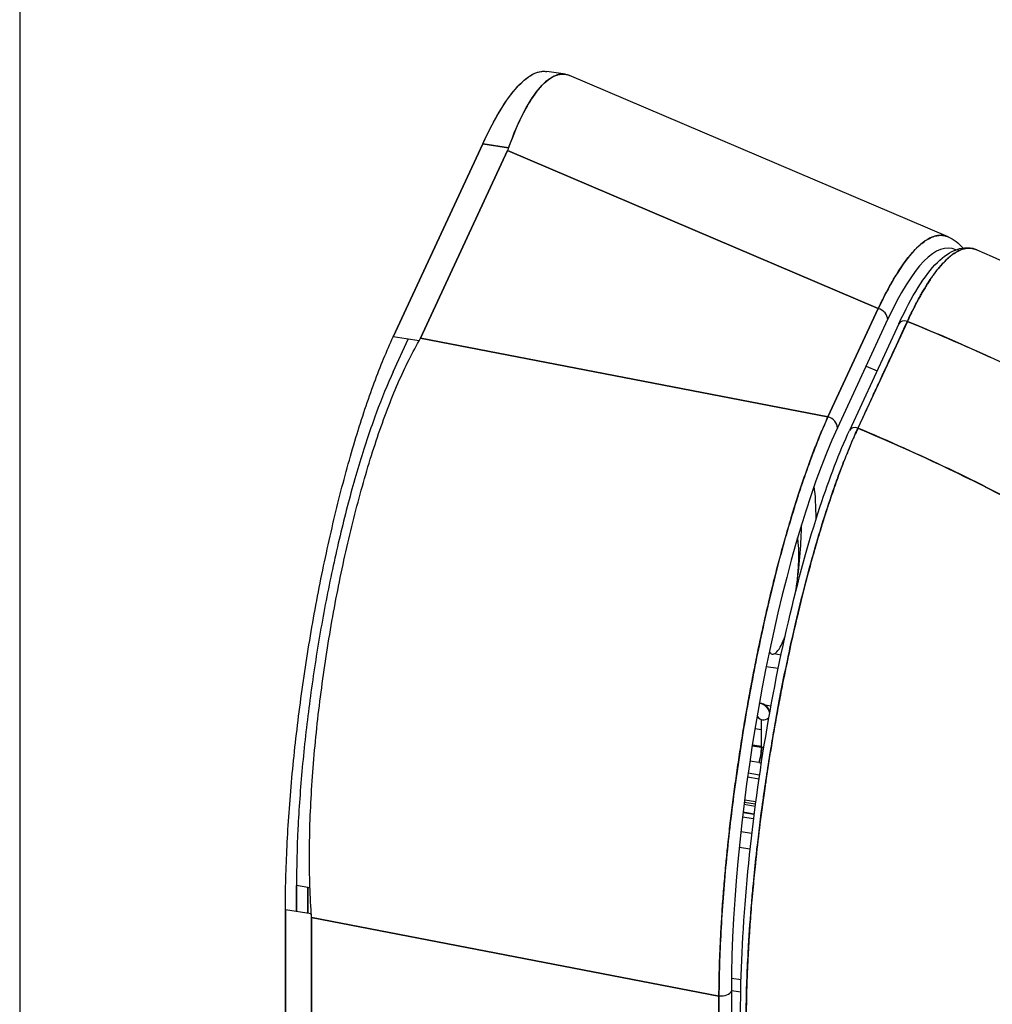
# Model space of a CAD drawing. Extents: x 784 to 1207, y 24 to 294.
# Tile 176 of 217: x 1166.67 to 1168.02, y 104.71 to 106.07. Entities that reach past the tile are written whole.
import ezdxf

# ---------------------------------------------------------------- set-up
doc = ezdxf.new("R2010")
doc.units = 0
doc.header["$LTSCALE"] = 4
doc.header["$MEASUREMENT"] = 0
doc.layers.get('0').update_dxf_attribs({"linetype": 'CONTINUOUS'})

msp = doc.modelspace()

# ---------------------------------------------------------------- linework, layer by layer
for p, q in [((1166.6728, 131.0544), (1166.6728, 75.9548)), ((1167.4261, 105.9906), (1167.4004, 105.9945)), ((1167.9546, 105.7664), (1167.432, 105.9889)), ((1167.312, 105.8945), (1167.1884, 105.6283)), ((1167.1884, 105.6283), (1167.312, 105.8945)), ((1167.3462, 105.8853), (1167.2261, 105.6264)), ((1167.2261, 105.6264), (1167.3462, 105.8853)), ((1167.312, 105.8945), (1167.3477, 105.889)), ((1167.3477, 105.889), (1167.312, 105.8945)), ((1167.8581, 105.6674), (1167.3462, 105.8853)), ((1167.3462, 105.8853), (1167.8581, 105.6674)), ((1167.7887, 105.5179), (1167.8581, 105.6674)), ((1167.8581, 105.6674), (1167.7887, 105.5179)), ((1167.8711, 105.6522), (1167.8018, 105.5027)), ((1167.8866, 105.6465), (1167.8184, 105.4993)), ((1167.8983, 105.6496), (1167.8301, 105.5023)), ((1167.2242, 105.6228), (1167.1884, 105.6283)), ((1167.1884, 105.5801), (1167.2093, 105.6251)), ((1167.2261, 105.6264), (1167.7887, 105.5179)), ((1167.7887, 105.5179), (1167.2261, 105.6264)), ((1167.3369, 105.6051), (1167.3369, 105.6051)), ((1167.8414, 105.588), (1167.8566, 105.5816)), ((1167.7425, 105.5268), (1167.7425, 105.5268)), ((1167.8201, 105.5014), (1167.8201, 105.5014)), ((1167.7101, 105.1913), (1167.7073, 105.1917)), ((1167.7239, 105.1892), (1167.7141, 105.1907)), ((1167.7036, 105.1736), (1167.7201, 105.171)), ((1167.6939, 105.1225), (1167.6943, 105.1224)), ((1167.694, 105.123), (1167.6952, 105.1228)), ((1167.71, 105.1188), (1167.7021, 105.1201)), ((1167.7081, 105.1123), (1167.7088, 105.1122)), ((1167.697, 105.062), (1167.697, 105.0999)), ((1167.6879, 105.0877), (1167.697, 105.0863)), ((1167.6841, 105.064), (1167.697, 105.062)), ((1167.697, 105.0631), (1167.6843, 105.065)), ((1167.7091, 105.0554), (1167.7091, 105.0554)), ((1167.7101, 105.061), (1167.7101, 105.061)), ((1167.6933, 105.0408), (1167.6809, 105.0427)), ((1167.7086, 105.0519), (1167.7086, 105.0519)), ((1167.6631, 105.0285), (1167.6631, 105.0285)), ((1167.6624, 105.0235), (1167.6624, 105.0235)), ((1167.6778, 105.0211), (1167.6936, 105.0186)), ((1167.6943, 105.0237), (1167.6785, 105.0261)), ((1167.7032, 105.0171), (1167.7032, 105.0171)), ((1167.7039, 105.0222), (1167.7039, 105.0222)), ((1167.6577, 104.9888), (1167.6577, 104.9888)), ((1167.6581, 104.9919), (1167.6581, 104.9919)), ((1167.6732, 104.9864), (1167.6888, 104.984)), ((1167.6736, 104.9895), (1167.6892, 104.9871)), ((1167.6559, 104.9747), (1167.6559, 104.9747)), ((1167.6559, 104.9745), (1167.6559, 104.9745)), ((1167.6573, 104.9853), (1167.6573, 104.9853)), ((1167.6883, 104.9804), (1167.6728, 104.9829)), ((1167.6978, 104.979), (1167.6978, 104.979)), ((1167.6983, 104.9825), (1167.6983, 104.9825)), ((1167.6987, 104.9856), (1167.6987, 104.9856)), ((1167.6551, 104.968), (1167.6551, 104.968)), ((1167.6861, 104.9632), (1167.6707, 104.9656)), ((1167.687, 104.9699), (1167.6715, 104.9723)), ((1167.6715, 104.9721), (1167.6869, 104.9697)), ((1167.6528, 104.9478), (1167.6528, 104.9478)), ((1167.6837, 104.943), (1167.6684, 104.9454)), ((1167.6505, 104.9267), (1167.6505, 104.9267)), ((1167.6662, 104.9243), (1167.6813, 104.922)), ((1167.0549, 104.8358), (1167.0549, 104.8711)), ((1167.0707, 104.8686), (1167.0549, 104.8711)), ((1167.0549, 104.8711), (1167.0549, 104.8358)), ((1167.0707, 104.8333), (1167.0707, 104.8686)), ((1167.0707, 104.8686), (1167.0707, 104.8333)), ((1167.0396, 104.1079), (1167.0396, 104.8382)), ((1167.0396, 104.8382), (1167.0754, 104.8326)), ((1167.0396, 104.8382), (1167.0396, 104.1079)), ((1167.0756, 104.8272), (1167.0756, 104.1032)), ((1167.0756, 104.1032), (1167.0756, 104.8272)), ((1167.0756, 104.8272), (1167.6382, 104.7187)), ((1167.6382, 104.7187), (1167.0756, 104.8272)), ((1167.1327, 104.8162), (1167.1327, 104.8162)), ((1167.3634, 104.7717), (1167.3634, 104.7717)), ((1167.3634, 104.7717), (1167.3634, 104.7717)), ((1167.4208, 104.7607), (1167.4208, 104.7607)), ((1167.4451, 104.756), (1167.4451, 104.756)), ((1167.5094, 104.7436), (1167.5094, 104.7436)), ((1167.5094, 104.7436), (1167.5094, 104.7436)), ((1167.6385, 104.7456), (1167.6385, 104.7456)), ((1167.6687, 104.7409), (1167.6555, 104.743)), ((1167.5496, 104.7358), (1167.5496, 104.7358)), ((1167.5569, 104.7344), (1167.5569, 104.7344)), ((1167.577, 104.7305), (1167.577, 104.7305)), ((1167.6382, 104.729), (1167.6383, 104.729)), ((1167.6382, 104.0884), (1167.6382, 104.7187)), ((1167.6382, 104.7187), (1167.6382, 104.0884)), ((1167.6554, 104.7263), (1167.6684, 104.7243)), ((1167.6554, 104.7257), (1167.6554, 104.0954))]:
    msp.add_line(p, q)
msp.add_arc((1167.6927, 105.1066), 0.0164, 15.0674, 81.0888)
for centre, major_axis, ratio, start_param, end_param in [((1167.2424, 105.9013), (0.1075, 0), 0.57735, 6.021567, 6.082649), ((1167.2424, 105.9013), (0.1075, 0), 0.577352, 6.021574, 6.082656), ((1167.8666, 105.1663), (0.0915, 0.5842), 0.205325, 6.223889, 6.90491), ((1167.8553, 105.6546), (0.0149, -0.0069), 0.788675, 0.35088, 1.747143), ((1167.8553, 105.6546), (0.0149, -0.0069), 0.788675, 0.350879, 1.747143), ((1167.8956, 105.6423), (-0.00893, 0.00414), 0.787939, 4.767182, 6.283185), ((1167.8956, 105.6423), (-0.00893, 0.00414), 0.787924, 4.767268, 6.282859), ((1167.1223, 105.6425), (0.1075, 0), 0.577352, 5.960128, 6.02121), ((1167.1223, 105.6425), (0.1075, 0), 0.57735, 5.960122, 6.021205), ((1167.7267, 105.5314), (-0.0025, -0.0162), 0.211325, 4.792792, 4.79284), ((1167.7267, 105.5314), (0.0164, 0), 0.57735, 5.812887, 5.812968), ((1167.7859, 105.5052), (0.0149, -0.0069), 0.788675, 0.350879, 1.747143), ((1167.7859, 105.5052), (0.0149, -0.0069), 0.788675, 0.350881, 1.747143), ((1167.8063, 105.0365), (0.0867, 0.568), 0.21748, 0.641921, 2.18255), ((1167.8273, 105.4951), (-0.00893, 0.00414), 0.787955, 4.767292, 6.283185), ((1167.8273, 105.4951), (-0.00893, 0.00414), 0.787939, 4.767189, 6.283463), ((1167.7256, 105.278), (-0.0276, -0.1783), 0.211325, 2.188979, 2.544404), ((1167.7097, 105.2805), (0.0251, 0.1621), 0.211325, 4.788852, 5.322276), ((1167.7267, 105.1798), (0.0164, 0), 0.57735, 4.935272, 4.935395), ((1167.7267, 105.1798), (-0.0164, 0), 0.57735, 1.79368, 1.793802), ((1167.7256, 105.278), (0.0276, 0.1784), 0.211325, 2.505446, 2.505449), ((1167.7097, 105.2805), (-0.0251, -0.1621), 0.211325, 6.079367, 6.079372), ((1167.7097, 105.2805), (-0.0251, -0.1621), 0.211325, 0.249641, 0.259746), ((1167.6927, 105.1066), (0.0025, 0.0162), 0.211325, 6.282753, 6.542931), ((1167.6927, 105.1066), (-0.0111, 0.0121), 0.944629, 4.157756, 5.412113), ((1167.6927, 105.1066), (0.0111, -0.0121), 0.944629, 1.016163, 2.27052), ((1167.6927, 105.1066), (0.0164, 0), 0.57735, 0.357731, 0.358854), ((1167.7256, 105.278), (-0.0276, -0.1783), 0.211325, 6.076449, 6.509996), ((1167.6927, 105.0529), (0.0025, 0.0162), 0.211325, 3.9029, 5.344303), ((1167.6927, 105.0529), (-0.0164, 0), 0.57735, 4.245117, 4.45059), ((1167.6927, 105.0529), (0.0164, 0), 0.57735, 1.103524, 1.308997), ((1167.0835, 104.8961), (0.0492, 0), 0.57735, 4.45059, 4.508846), ((1166.9717, 104.8433), (0.0975, -0.0453), 0.788675, 0.351061, 0.412143), ((1166.9717, 104.8433), (0.0975, -0.0452), 0.788677, 0.35105, 0.412133), ((1167.2497, 104.7492), (0.0573, 0.3707), 0.211325, 1.446268, 1.44627), ((1167.2977, 104.7415), (-0.0401, -0.2593), 0.211325, 4.543181, 4.543183), ((1167.3294, 104.7366), (-0.0451, -0.2918), 0.211325, 4.565306, 4.565308), ((1167.3453, 104.7341), (-0.0301, -0.1945), 0.211325, 4.497899, 4.497902), ((1167.3453, 104.7341), (-0.0301, -0.1945), 0.211325, 4.497899, 4.497902), ((1167.2514, 104.7492), (-0.0569, -0.3679), 0.211325, 1.679672, 1.679674), ((1167.2977, 104.7415), (0.0401, 0.2594), 0.211325, 4.865944, 4.865947), ((1167.3294, 104.7366), (-0.0276, -0.1783), 0.211325, 1.792109, 1.792112), ((1167.3294, 104.7366), (-0.0276, -0.1783), 0.211325, 1.792108, 1.792111), ((1167.4086, 104.7243), (0.0301, 0.1945), 0.211325, 1.368618, 1.368621), ((1167.4086, 104.7243), (0.0301, 0.1945), 0.211325, 1.368618, 1.368621), ((1167.4245, 104.7219), (-0.0276, -0.1783), 0.211325, 4.495648, 4.495651), ((1167.4245, 104.7219), (-0.0276, -0.1783), 0.211325, 4.495648, 4.495652), ((1167.6396, 104.7282), (0.0164, 0), 0.57735, 4.625122, 6.021385), ((1167.6396, 104.7282), (0.0164, 0), 0.57735, 4.625123, 6.021386)]:
    msp.add_ellipse(centre, major_axis=major_axis, ratio=ratio, start_param=start_param, end_param=end_param)
for points, knots in [([(1167.312, 105.8945), (1167.3208, 105.9135), (1167.3295, 105.9299), (1167.3381, 105.9436), (1167.3467, 105.9574), (1167.3552, 105.9686), (1167.3633, 105.9769), (1167.3715, 105.9852), (1167.3794, 105.9906), (1167.3868, 105.9932), (1167.3915, 105.9948), (1167.396, 105.9952), (1167.4004, 105.9945)], [0, 0, 0, 0, 0.1111111, 0.1111111, 0.1111111, 0.2222222, 0.2222222, 0.2222222, 0.3333333, 0.3333333, 0.3333333, 0.4028834, 0.4028834, 0.4028834, 0.4028834]), ([(1167.312, 105.8945), (1167.32, 105.9118), (1167.3281, 105.9272), (1167.336, 105.9403), (1167.3432, 105.9522), (1167.3503, 105.9622), (1167.3572, 105.9703), (1167.3638, 105.9779), (1167.3702, 105.9838), (1167.3764, 105.9879), (1167.3826, 105.992), (1167.3885, 105.9943), (1167.3942, 105.9948), (1167.3963, 105.9949), (1167.3984, 105.9949), (1167.4004, 105.9945)], [0, 0, 0, 0, 0.1031793, 0.1031793, 0.1031793, 0.1964104, 0.1964104, 0.1964104, 0.2842721, 0.2842721, 0.2842721, 0.3717176, 0.3717176, 0.3717176, 0.4037681, 0.4037681, 0.4037681, 0.4037681]), ([(1167.3477, 105.889), (1167.3546, 105.9083), (1167.3618, 105.9251), (1167.3692, 105.9391), (1167.3765, 105.9531), (1167.384, 105.9643), (1167.3914, 105.9726), (1167.3988, 105.981), (1167.4061, 105.9865), (1167.4132, 105.9891), (1167.4197, 105.9915), (1167.426, 105.9914), (1167.432, 105.9889)], [0, 0, 0, 0, 0.1111111, 0.1111111, 0.1111111, 0.2222222, 0.2222222, 0.2222222, 0.3333333, 0.3333333, 0.3333333, 0.4361096, 0.4361096, 0.4361096, 0.4361096]), ([(1167.432, 105.9889), (1167.4282, 105.9905), (1167.4242, 105.9911), (1167.4202, 105.9907), (1167.4179, 105.9905), (1167.4156, 105.99), (1167.4132, 105.9891), (1167.41, 105.9879), (1167.4067, 105.9861), (1167.4034, 105.9837), (1167.3994, 105.9809), (1167.3954, 105.9772), (1167.3914, 105.9726), (1167.3896, 105.9706), (1167.3877, 105.9683), (1167.3859, 105.9659), (1167.3803, 105.9585), (1167.3747, 105.9495), (1167.3691, 105.939), (1167.3685, 105.9378), (1167.3679, 105.9367), (1167.3673, 105.9355), (1167.3606, 105.9222), (1167.354, 105.9066), (1167.3477, 105.889)], [0.5640491, 0.5640491, 0.5640491, 0.5640491, 0.629644, 0.629644, 0.629644, 0.6666667, 0.6666667, 0.6666667, 0.7175691, 0.7175691, 0.7175691, 0.7777778, 0.7777778, 0.7777778, 0.8054377, 0.8054377, 0.8054377, 0.8888889, 0.8888889, 0.8888889, 0.8980912, 0.8980912, 0.8980912, 1, 1, 1, 1]), ([(1167.9548, 105.7663), (1167.9485, 105.769), (1167.9418, 105.7692), (1167.9348, 105.7668), (1167.9272, 105.7643), (1167.9192, 105.7589), (1167.9108, 105.7506), (1167.9025, 105.7423), (1167.8939, 105.7311), (1167.885, 105.7172), (1167.8762, 105.7033), (1167.8671, 105.6866), (1167.8581, 105.6674)], [0.5632805, 0.5632805, 0.5632805, 0.5632805, 0.6666667, 0.6666667, 0.6666667, 0.7777778, 0.7777778, 0.7777778, 0.8888889, 0.8888889, 0.8888889, 0.9999987, 0.9999987, 0.9999987, 0.9999987]), ([(1167.8581, 105.6674), (1167.8601, 105.6718), (1167.8622, 105.6761), (1167.8643, 105.6802), (1167.867, 105.6856), (1167.8697, 105.6907), (1167.8723, 105.6955), (1167.875, 105.7004), (1167.8776, 105.705), (1167.8803, 105.7095), (1167.8829, 105.7138), (1167.8855, 105.718), (1167.8881, 105.7219), (1167.8907, 105.7259), (1167.8933, 105.7295), (1167.8958, 105.733), (1167.8984, 105.7364), (1167.9009, 105.7396), (1167.9034, 105.7425), (1167.9059, 105.7455), (1167.9084, 105.7482), (1167.9109, 105.7506), (1167.9128, 105.7525), (1167.9147, 105.7543), (1167.9165, 105.7559), (1167.9171, 105.7563), (1167.9176, 105.7568), (1167.9182, 105.7572), (1167.9206, 105.7592), (1167.923, 105.7609), (1167.9253, 105.7623), (1167.9276, 105.7637), (1167.9299, 105.7649), (1167.9322, 105.7659), (1167.9345, 105.7668), (1167.9367, 105.7675), (1167.9389, 105.7679), (1167.9411, 105.7684), (1167.9433, 105.7685), (1167.9454, 105.7685), (1167.9475, 105.7684), (1167.9496, 105.768), (1167.9516, 105.7675), (1167.9527, 105.7672), (1167.9538, 105.7668), (1167.9548, 105.7663)], [0, 0, 0, 0, 0.026039, 0.026039, 0.026039, 0.0593997, 0.0593997, 0.0593997, 0.0926502, 0.0926502, 0.0926502, 0.1257944, 0.1257944, 0.1257944, 0.1588399, 0.1588399, 0.1588399, 0.191791, 0.191791, 0.191791, 0.2246533, 0.2246533, 0.2246533, 0.25, 0.25, 0.25, 0.2574361, 0.2574361, 0.2574361, 0.2901408, 0.2901408, 0.2901408, 0.322775, 0.322775, 0.322775, 0.3553497, 0.3553497, 0.3553497, 0.3878762, 0.3878762, 0.3878762, 0.4203663, 0.4203663, 0.4203663, 0.4374502, 0.4374502, 0.4374502, 0.4374502]), ([(1167.8866, 105.6465), (1167.9043, 105.6845), (1167.9221, 105.7134), (1167.9569, 105.7482), (1167.9768, 105.756), (1167.9941, 105.7485)], [0, 0, 0, 0, 0.616998, 0.616998, 1.214629, 1.214629, 1.214629, 1.214629]), ([(1167.8983, 105.6496), (1167.901, 105.6554), (1167.9041, 105.6618), (1167.9073, 105.6681), (1167.9085, 105.6706), (1167.9098, 105.6731), (1167.9111, 105.6755), (1167.9135, 105.6801), (1167.916, 105.6846), (1167.9185, 105.6889), (1167.9208, 105.6928), (1167.9231, 105.6967), (1167.9254, 105.7004), (1167.9274, 105.7036), (1167.9295, 105.7067), (1167.9316, 105.7097), (1167.9347, 105.7143), (1167.9379, 105.7186), (1167.9411, 105.7226), (1167.9427, 105.7245), (1167.9443, 105.7264), (1167.946, 105.7283), (1167.9499, 105.7326), (1167.9539, 105.7366), (1167.958, 105.7399), (1167.9591, 105.7407), (1167.9601, 105.7415), (1167.9612, 105.7423), (1167.966, 105.7457), (1167.971, 105.7483), (1167.976, 105.7497), (1167.9762, 105.7497), (1167.9764, 105.7498), (1167.9766, 105.7498), (1167.9815, 105.7511), (1167.9865, 105.7511), (1167.9915, 105.7495), (1167.9924, 105.7492), (1167.9932, 105.7489), (1167.9941, 105.7485)], [0, 0, 0, 0, 0.065233, 0.065233, 0.065233, 0.0909091, 0.0909091, 0.0909091, 0.1386065, 0.1386065, 0.1386065, 0.1818182, 0.1818182, 0.1818182, 0.2182951, 0.2182951, 0.2182951, 0.2727273, 0.2727273, 0.2727273, 0.2994875, 0.2994875, 0.2994875, 0.3636364, 0.3636364, 0.3636364, 0.3799129, 0.3799129, 0.3799129, 0.4545455, 0.4545455, 0.4545455, 0.4574295, 0.4574295, 0.4574295, 0.5307535, 0.5307535, 0.5307535, 0.5429474, 0.5429474, 0.5429474, 0.5429474]), ([(1167.9941, 105.7485), (1167.9932, 105.7489), (1167.9923, 105.7492), (1167.9914, 105.7495), (1167.9887, 105.7504), (1167.9859, 105.7508), (1167.983, 105.7507), (1167.9828, 105.7507), (1167.9826, 105.7507), (1167.9823, 105.7507), (1167.98, 105.7506), (1167.9775, 105.7501), (1167.9751, 105.7494), (1167.9727, 105.7487), (1167.9702, 105.7477), (1167.9677, 105.7463), (1167.9654, 105.7451), (1167.9631, 105.7437), (1167.9608, 105.742), (1167.9593, 105.7409), (1167.9577, 105.7397), (1167.9562, 105.7383), (1167.9556, 105.7378), (1167.955, 105.7373), (1167.9544, 105.7368), (1167.9525, 105.735), (1167.9505, 105.7331), (1167.9485, 105.731), (1167.9467, 105.7291), (1167.9449, 105.7271), (1167.943, 105.7249), (1167.9413, 105.7228), (1167.9396, 105.7207), (1167.9379, 105.7185), (1167.9363, 105.7164), (1167.9347, 105.7142), (1167.9331, 105.712), (1167.9316, 105.7099), (1167.9301, 105.7077), (1167.9287, 105.7055), (1167.9284, 105.705), (1167.9281, 105.7046), (1167.9278, 105.7042), (1167.9267, 105.7025), (1167.9257, 105.7008), (1167.9246, 105.6991), (1167.9234, 105.6971), (1167.9221, 105.6951), (1167.9209, 105.693), (1167.9198, 105.6912), (1167.9187, 105.6894), (1167.9177, 105.6875), (1167.9167, 105.6858), (1167.9158, 105.6841), (1167.9148, 105.6824), (1167.914, 105.6809), (1167.9131, 105.6793), (1167.9123, 105.6778), (1167.9115, 105.6763), (1167.9108, 105.6749), (1167.91, 105.6735), (1167.9094, 105.6722), (1167.9087, 105.6708), (1167.908, 105.6695), (1167.9073, 105.6682), (1167.9067, 105.667), (1167.9061, 105.6657), (1167.9054, 105.6645), (1167.9048, 105.6632), (1167.9042, 105.662), (1167.9037, 105.6608), (1167.9031, 105.6597), (1167.9025, 105.6585), (1167.902, 105.6574), (1167.9015, 105.6563), (1167.901, 105.6552), (1167.9005, 105.6542), (1167.9, 105.6532), (1167.8995, 105.6522), (1167.8991, 105.6513), (1167.8987, 105.6505), (1167.8983, 105.6496)], [0.5633879, 0.5633879, 0.5633879, 0.5633879, 0.5777149, 0.5777149, 0.5777149, 0.6214143, 0.6214143, 0.6214143, 0.625, 0.625, 0.625, 0.6609304, 0.6609304, 0.6609304, 0.6965786, 0.6965786, 0.6965786, 0.7287714, 0.7287714, 0.7287714, 0.75, 0.75, 0.75, 0.7579765, 0.7579765, 0.7579765, 0.7846258, 0.7846258, 0.7846258, 0.8090398, 0.8090398, 0.8090398, 0.83151, 0.83151, 0.83151, 0.8523075, 0.8523075, 0.8523075, 0.8714335, 0.8714335, 0.8714335, 0.875, 0.875, 0.875, 0.8889624, 0.8889624, 0.8889624, 0.9046411, 0.9046411, 0.9046411, 0.9183683, 0.9183683, 0.9183683, 0.930426, 0.930426, 0.930426, 0.9410917, 0.9410917, 0.9410917, 0.9506376, 0.9506376, 0.9506376, 0.9593353, 0.9593353, 0.9593353, 0.9674542, 0.9674542, 0.9674542, 0.9751358, 0.9751358, 0.9751358, 0.9823226, 0.9823226, 0.9823226, 0.9889322, 0.9889322, 0.9889322, 0.9948772, 0.9948772, 0.9948772, 1, 1, 1, 1]), ([(1167.9941, 105.7485), (1168.22, 105.6508), (1168.4369, 105.5187), (1168.6646, 105.3171), (1168.7078, 105.2753), (1168.7486, 105.2316)], [0, 0, 0, 0, 2.252127, 2.252127, 2.807284, 2.807284, 2.807284, 2.807284]), ([(1167.8301, 105.5023), (1167.8369, 105.5169), (1167.8421, 105.5282), (1167.8463, 105.5372), (1167.8504, 105.5462), (1167.8535, 105.5529), (1167.856, 105.5582), (1167.8584, 105.5635), (1167.8603, 105.5675), (1167.8619, 105.571), (1167.8635, 105.5745), (1167.8649, 105.5775), (1167.8665, 105.581), (1167.8681, 105.5845), (1167.87, 105.5884), (1167.8724, 105.5938), (1167.8749, 105.5991), (1167.878, 105.6057), (1167.8822, 105.6147), (1167.8864, 105.6237), (1167.8916, 105.635), (1167.8983, 105.6496)], [0, 0, 0, 0, 0.142857, 0.142857, 0.142857, 0.285714, 0.285714, 0.285714, 0.428571, 0.428571, 0.428571, 0.571429, 0.571429, 0.571429, 0.714286, 0.714286, 0.714286, 0.857143, 0.857143, 0.857143, 1, 1, 1, 1]), ([(1167.8983, 105.6496), (1167.9419, 105.6319), (1167.9841, 105.6136), (1168.0249, 105.5947), (1168.0656, 105.5757), (1168.1051, 105.5563), (1168.1431, 105.5363), (1168.1811, 105.5164), (1168.2177, 105.4961), (1168.253, 105.4754), (1168.2882, 105.4547), (1168.3221, 105.4337), (1168.3547, 105.4125), (1168.3872, 105.3913), (1168.4184, 105.3699), (1168.4482, 105.3484), (1168.4781, 105.3269), (1168.5066, 105.3053), (1168.5338, 105.2836), (1168.5611, 105.262), (1168.587, 105.2403), (1168.6117, 105.2187), (1168.6363, 105.1971), (1168.6597, 105.1757), (1168.6819, 105.1543)], [0, 0, 0, 0, 0.125051, 0.125051, 0.125051, 0.250106, 0.250106, 0.250106, 0.375161, 0.375161, 0.375161, 0.500216, 0.500216, 0.500216, 0.625271, 0.625271, 0.625271, 0.750326, 0.750326, 0.750326, 0.87538, 0.87538, 0.87538, 1, 1, 1, 1]), ([(1168.6819, 105.1543), (1168.6657, 105.1699), (1168.6488, 105.1856), (1168.6313, 105.2013), (1168.5964, 105.2327), (1168.5588, 105.2642), (1168.5185, 105.2957), (1168.4782, 105.3271), (1168.4352, 105.3585), (1168.3893, 105.3895), (1168.3435, 105.4205), (1168.2948, 105.4512), (1168.2431, 105.4811), (1168.1915, 105.5111), (1168.137, 105.5404), (1168.0795, 105.5686), (1168.022, 105.5968), (1167.9616, 105.6239), (1167.8983, 105.6496)], [0, 0, 0, 0, 0.09109, 0.09109, 0.09109, 0.272872, 0.272872, 0.272872, 0.454654, 0.454654, 0.454654, 0.636436, 0.636436, 0.636436, 0.818218, 0.818218, 0.818218, 1, 1, 1, 1]), ([(1167.0396, 104.8382), (1167.0396, 104.8661), (1167.0404, 104.8951), (1167.0419, 104.9254), (1167.0434, 104.9557), (1167.0456, 104.9874), (1167.0486, 105.0196), (1167.0515, 105.0517), (1167.0552, 105.0844), (1167.0595, 105.1172), (1167.0638, 105.15), (1167.0687, 105.183), (1167.0742, 105.2156), (1167.0797, 105.2483), (1167.0858, 105.2806), (1167.0924, 105.3122), (1167.099, 105.3437), (1167.1061, 105.3746), (1167.1135, 105.4042), (1167.121, 105.4339), (1167.1288, 105.4623), (1167.137, 105.4893), (1167.1452, 105.5162), (1167.1537, 105.5417), (1167.1623, 105.5649), (1167.1709, 105.5882), (1167.1796, 105.6092), (1167.1884, 105.6283)], [0, 0, 0, 0, 0.111111, 0.111111, 0.111111, 0.222222, 0.222222, 0.222222, 0.333333, 0.333333, 0.333333, 0.444444, 0.444444, 0.444444, 0.555556, 0.555556, 0.555556, 0.666667, 0.666667, 0.666667, 0.777778, 0.777778, 0.777778, 0.888889, 0.888889, 0.888889, 1, 1, 1, 1]), ([(1167.0754, 104.8326), (1167.0734, 104.8608), (1167.0726, 104.8904), (1167.0729, 104.921), (1167.0731, 104.9517), (1167.0744, 104.9833), (1167.0766, 105.0155), (1167.0788, 105.0476), (1167.0819, 105.0803), (1167.0858, 105.1132), (1167.0897, 105.146), (1167.0944, 105.179), (1167.0998, 105.2117), (1167.1051, 105.2444), (1167.1112, 105.2767), (1167.1179, 105.3083), (1167.1247, 105.3399), (1167.132, 105.3707), (1167.1399, 105.4002), (1167.1477, 105.4298), (1167.1561, 105.4581), (1167.165, 105.4849), (1167.1739, 105.5116), (1167.1833, 105.5367), (1167.1932, 105.5598), (1167.203, 105.583), (1167.2134, 105.604), (1167.2242, 105.6228)], [0, 0, 0, 0, 0.111111, 0.111111, 0.111111, 0.222222, 0.222222, 0.222222, 0.333333, 0.333333, 0.333333, 0.444444, 0.444444, 0.444444, 0.555556, 0.555556, 0.555556, 0.666667, 0.666667, 0.666667, 0.777778, 0.777778, 0.777778, 0.888889, 0.888889, 0.888889, 1, 1, 1, 1]), ([(1167.1884, 105.5801), (1167.1805, 105.5629), (1167.1727, 105.544), (1167.165, 105.5231), (1167.1572, 105.5023), (1167.1496, 105.4794), (1167.1423, 105.4553), (1167.1349, 105.4311), (1167.1279, 105.4055), (1167.1212, 105.379), (1167.1145, 105.3524), (1167.1081, 105.3248), (1167.1022, 105.2965), (1167.0963, 105.2682), (1167.0909, 105.2392), (1167.0859, 105.2099), (1167.081, 105.1807), (1167.0766, 105.1511), (1167.0727, 105.1217), (1167.0689, 105.0923), (1167.0656, 105.063), (1167.0629, 105.0341), (1167.0603, 105.0052), (1167.0583, 104.9768), (1167.0569, 104.9495), (1167.0556, 104.9223), (1167.0549, 104.8962), (1167.0549, 104.8711)], [0, 0, 0, 0, 0.111111, 0.111111, 0.111111, 0.222222, 0.222222, 0.222222, 0.333333, 0.333333, 0.333333, 0.444444, 0.444444, 0.444444, 0.555556, 0.555556, 0.555556, 0.666667, 0.666667, 0.666667, 0.777778, 0.777778, 0.777778, 0.888889, 0.888889, 0.888889, 1, 1, 1, 1]), ([(1167.6382, 104.7187), (1167.6382, 104.7252), (1167.6383, 104.7318), (1167.6384, 104.7384), (1167.6386, 104.747), (1167.6388, 104.7556), (1167.639, 104.7644), (1167.6393, 104.7731), (1167.6397, 104.782), (1167.6401, 104.791), (1167.6405, 104.8), (1167.641, 104.809), (1167.6415, 104.8182), (1167.6421, 104.8274), (1167.6427, 104.8366), (1167.6433, 104.846), (1167.644, 104.8553), (1167.6447, 104.8647), (1167.6455, 104.8741), (1167.6463, 104.8836), (1167.6472, 104.8931), (1167.6481, 104.9027), (1167.6488, 104.9101), (1167.6495, 104.9176), (1167.6503, 104.925), (1167.6505, 104.9272), (1167.6507, 104.9294), (1167.651, 104.9316), (1167.652, 104.9413), (1167.6531, 104.951), (1167.6542, 104.9607), (1167.6554, 104.9704), (1167.6566, 104.9802), (1167.6579, 104.99), (1167.6591, 104.9998), (1167.6604, 105.0096), (1167.6618, 105.0194), (1167.6632, 105.0292), (1167.6646, 105.039), (1167.6661, 105.0488), (1167.6675, 105.0586), (1167.6691, 105.0684), (1167.6706, 105.0781), (1167.6722, 105.0879), (1167.6738, 105.0977), (1167.6755, 105.1074), (1167.6772, 105.1171), (1167.6789, 105.1268), (1167.6807, 105.1365), (1167.6815, 105.1408), (1167.6823, 105.1452), (1167.6831, 105.1496), (1167.6841, 105.1548), (1167.6851, 105.1601), (1167.6861, 105.1653), (1167.688, 105.1748), (1167.6899, 105.1843), (1167.6918, 105.1938), (1167.6938, 105.2032), (1167.6958, 105.2126), (1167.6978, 105.2219), (1167.6998, 105.2312), (1167.7019, 105.2404), (1167.704, 105.2496), (1167.7061, 105.2587), (1167.7082, 105.2678), (1167.7104, 105.2767), (1167.7126, 105.2857), (1167.7148, 105.2946), (1167.717, 105.3033), (1167.7193, 105.3121), (1167.7216, 105.3207), (1167.7239, 105.3292), (1167.7262, 105.3378), (1167.7285, 105.3462), (1167.7308, 105.3545), (1167.7312, 105.3556), (1167.7315, 105.3567), (1167.7318, 105.3578), (1167.7339, 105.3649), (1167.7359, 105.372), (1167.738, 105.3789), (1167.7404, 105.3869), (1167.7429, 105.3948), (1167.7453, 105.4025), (1167.7478, 105.4103), (1167.7502, 105.4178), (1167.7527, 105.4252), (1167.7552, 105.4327), (1167.7578, 105.4399), (1167.7603, 105.447), (1167.7628, 105.4541), (1167.7654, 105.461), (1167.7679, 105.4677), (1167.7705, 105.4745), (1167.773, 105.481), (1167.7756, 105.4874), (1167.7782, 105.4938), (1167.7808, 105.4999), (1167.7834, 105.5059), (1167.7851, 105.51), (1167.7869, 105.514), (1167.7887, 105.5179)], [0, 0, 0, 0, 0.026039, 0.026039, 0.026039, 0.059399, 0.059399, 0.059399, 0.09265, 0.09265, 0.09265, 0.125794, 0.125794, 0.125794, 0.158839, 0.158839, 0.158839, 0.19179, 0.19179, 0.19179, 0.224653, 0.224653, 0.224653, 0.25, 0.25, 0.25, 0.257436, 0.257436, 0.257436, 0.29014, 0.29014, 0.29014, 0.322774, 0.322774, 0.322774, 0.355349, 0.355349, 0.355349, 0.387877, 0.387877, 0.387877, 0.420367, 0.420367, 0.420367, 0.452835, 0.452835, 0.452835, 0.485288, 0.485288, 0.485288, 0.5, 0.5, 0.5, 0.51774, 0.51774, 0.51774, 0.550195, 0.550195, 0.550195, 0.582663, 0.582663, 0.582663, 0.615155, 0.615155, 0.615155, 0.647686, 0.647686, 0.647686, 0.680267, 0.680267, 0.680267, 0.712906, 0.712906, 0.712906, 0.745618, 0.745618, 0.745618, 0.75, 0.75, 0.75, 0.778409, 0.778409, 0.778409, 0.811278, 0.811278, 0.811278, 0.844237, 0.844237, 0.844237, 0.877291, 0.877291, 0.877291, 0.910446, 0.910446, 0.910446, 0.943705, 0.943705, 0.943705, 0.977077, 0.977077, 0.977077, 1, 1, 1, 1]), ([(1167.7887, 105.5179), (1167.7799, 105.4986), (1167.7711, 105.477), (1167.7626, 105.4533), (1167.754, 105.4297), (1167.7455, 105.4041), (1167.7374, 105.3769), (1167.7292, 105.3496), (1167.7214, 105.3209), (1167.7139, 105.2909), (1167.7064, 105.2609), (1167.6993, 105.2298), (1167.6927, 105.1979), (1167.6861, 105.166), (1167.6799, 105.1334), (1167.6743, 105.1004), (1167.6687, 105.0675), (1167.6637, 105.0342), (1167.6593, 105.0011), (1167.6549, 104.9679), (1167.6511, 104.9349), (1167.648, 104.9025), (1167.645, 104.8701), (1167.6426, 104.8382), (1167.6409, 104.8075), (1167.6392, 104.7767), (1167.6383, 104.747), (1167.6382, 104.7187)], [0, 0, 0, 0, 0.111111, 0.111111, 0.111111, 0.222222, 0.222222, 0.222222, 0.333333, 0.333333, 0.333333, 0.444444, 0.444444, 0.444444, 0.555556, 0.555556, 0.555556, 0.666667, 0.666667, 0.666667, 0.777778, 0.777778, 0.777778, 0.888889, 0.888889, 0.888889, 1, 1, 1, 1]), ([(1167.8301, 105.5023), (1167.8297, 105.5014), (1167.8293, 105.5006), (1167.8289, 105.4997), (1167.8284, 105.4986), (1167.8279, 105.4976), (1167.8275, 105.4965), (1167.8269, 105.4954), (1167.8264, 105.4942), (1167.8259, 105.493), (1167.8253, 105.4918), (1167.8247, 105.4905), (1167.8242, 105.4892), (1167.8236, 105.4878), (1167.8229, 105.4864), (1167.8223, 105.4849), (1167.8217, 105.4835), (1167.821, 105.4819), (1167.8204, 105.4804), (1167.8197, 105.4788), (1167.819, 105.4772), (1167.8183, 105.4755), (1167.8176, 105.4737), (1167.8168, 105.4719), (1167.8161, 105.47), (1167.8152, 105.4679), (1167.8144, 105.4659), (1167.8135, 105.4637), (1167.8126, 105.4614), (1167.8116, 105.4589), (1167.8107, 105.4565), (1167.8096, 105.4537), (1167.8085, 105.4509), (1167.8074, 105.4481), (1167.8062, 105.4448), (1167.805, 105.4415), (1167.8037, 105.4382), (1167.8027, 105.4353), (1167.8016, 105.4323), (1167.8005, 105.4293), (1167.8002, 105.4285), (1167.7999, 105.4277), (1167.7996, 105.4269), (1167.7981, 105.4227), (1167.7966, 105.4184), (1167.7952, 105.4141), (1167.7936, 105.4095), (1167.792, 105.4047), (1167.7904, 105.3999), (1167.7886, 105.3948), (1167.7869, 105.3895), (1167.7852, 105.3842), (1167.7834, 105.3784), (1167.7815, 105.3725), (1167.7797, 105.3665), (1167.7777, 105.36), (1167.7757, 105.3534), (1167.7737, 105.3467), (1167.7731, 105.3447), (1167.7726, 105.3427), (1167.772, 105.3407), (1167.7704, 105.3353), (1167.7689, 105.3299), (1167.7674, 105.3245), (1167.765, 105.3162), (1167.7628, 105.3078), (1167.7605, 105.2993), (1167.758, 105.2899), (1167.7556, 105.2804), (1167.7531, 105.2708), (1167.7506, 105.2605), (1167.748, 105.2501), (1167.7455, 105.2395), (1167.7455, 105.2392), (1167.7454, 105.2389), (1167.7453, 105.2386), (1167.7425, 105.2267), (1167.7398, 105.2146), (1167.7371, 105.2024), (1167.7342, 105.1891), (1167.7313, 105.1755), (1167.7285, 105.1619), (1167.7264, 105.1513), (1167.7243, 105.1406), (1167.7223, 105.1299), (1167.7214, 105.1253), (1167.7205, 105.1207), (1167.7197, 105.1161), (1167.7165, 105.099), (1167.7135, 105.0818), (1167.7106, 105.0645), (1167.7079, 105.0483), (1167.7054, 105.0321), (1167.703, 105.0158), (1167.7026, 105.0134), (1167.7023, 105.011), (1167.7019, 105.0086), (1167.6994, 104.9911), (1167.697, 104.9737), (1167.6948, 104.9563), (1167.6929, 104.9407), (1167.691, 104.9253), (1167.6894, 104.9099), (1167.6891, 104.9072), (1167.6888, 104.9044), (1167.6885, 104.9017), (1167.6873, 104.8908), (1167.6863, 104.88), (1167.6853, 104.8693), (1167.6841, 104.8572), (1167.6831, 104.8453), (1167.6822, 104.8335), (1167.6814, 104.8229), (1167.6806, 104.8123), (1167.6799, 104.8019), (1167.6797, 104.7986), (1167.6795, 104.7952), (1167.6793, 104.7918), (1167.6789, 104.7858), (1167.6786, 104.7799), (1167.6783, 104.7741), (1167.6779, 104.7657), (1167.6775, 104.7574), (1167.6772, 104.7493), (1167.6769, 104.7419), (1167.6766, 104.7346), (1167.6764, 104.7273), (1167.6763, 104.7208), (1167.6761, 104.7143), (1167.676, 104.7079), (1167.6759, 104.7021), (1167.6758, 104.6964), (1167.6758, 104.6907)], [0, 0, 0, 0, 0.005154, 0.005154, 0.005154, 0.011125, 0.011125, 0.011125, 0.01776, 0.01776, 0.01776, 0.024968, 0.024968, 0.024968, 0.032665, 0.032665, 0.032665, 0.040791, 0.040791, 0.040791, 0.049493, 0.049493, 0.049493, 0.059043, 0.059043, 0.059043, 0.069717, 0.069717, 0.069717, 0.08179, 0.08179, 0.08179, 0.095542, 0.095542, 0.095542, 0.111257, 0.111257, 0.111257, 0.125, 0.125, 0.125, 0.128815, 0.128815, 0.128815, 0.14795, 0.14795, 0.14795, 0.168736, 0.168736, 0.168736, 0.191175, 0.191175, 0.191175, 0.215514, 0.215514, 0.215514, 0.242018, 0.242018, 0.242018, 0.25, 0.25, 0.25, 0.270974, 0.270974, 0.270974, 0.302738, 0.302738, 0.302738, 0.337689, 0.337689, 0.337689, 0.375, 0.375, 0.375, 0.376125, 0.376125, 0.376125, 0.418166, 0.418166, 0.418166, 0.464234, 0.464234, 0.464234, 0.5, 0.5, 0.5, 0.515243, 0.515243, 0.515243, 0.571952, 0.571952, 0.571952, 0.625, 0.625, 0.625, 0.632854, 0.632854, 0.632854, 0.689973, 0.689973, 0.689973, 0.740919, 0.740919, 0.740919, 0.75, 0.75, 0.75, 0.78617, 0.78617, 0.78617, 0.826664, 0.826664, 0.826664, 0.863094, 0.863094, 0.863094, 0.875, 0.875, 0.875, 0.89603, 0.89603, 0.89603, 0.925948, 0.925948, 0.925948, 0.953112, 0.953112, 0.953112, 0.977764, 0.977764, 0.977764, 1, 1, 1, 1]), ([(1167.6758, 104.6907), (1167.6758, 104.7044), (1167.6761, 104.7193), (1167.6766, 104.7353), (1167.677, 104.7474), (1167.6776, 104.7602), (1167.6783, 104.7735), (1167.6785, 104.7783), (1167.6788, 104.783), (1167.6791, 104.7879), (1167.6802, 104.8071), (1167.6816, 104.8272), (1167.6834, 104.8479), (1167.6841, 104.8564), (1167.6849, 104.865), (1167.6857, 104.8736), (1167.6869, 104.8869), (1167.6883, 104.9003), (1167.6898, 104.9137), (1167.6922, 104.9354), (1167.6948, 104.9572), (1167.6978, 104.9793), (1167.698, 104.9808), (1167.6982, 104.9823), (1167.6984, 104.9839), (1167.7017, 105.008), (1167.7054, 105.0323), (1167.7093, 105.0562), (1167.7109, 105.0662), (1167.7126, 105.0761), (1167.7143, 105.086), (1167.7168, 105.1004), (1167.7193, 105.1146), (1167.722, 105.1284), (1167.7256, 105.1476), (1167.7294, 105.1662), (1167.7331, 105.1837), (1167.7341, 105.1886), (1167.7351, 105.1934), (1167.7362, 105.1982), (1167.7413, 105.2217), (1167.7464, 105.2434), (1167.7514, 105.2636), (1167.7515, 105.2644), (1167.7517, 105.2652), (1167.7519, 105.2659), (1167.757, 105.2864), (1167.762, 105.3054), (1167.7669, 105.3229), (1167.768, 105.3267), (1167.769, 105.3305), (1167.7701, 105.3341), (1167.7743, 105.3487), (1167.7783, 105.3622), (1167.7823, 105.3749), (1167.7839, 105.3801), (1167.7855, 105.3852), (1167.7872, 105.3902), (1167.7904, 105.4003), (1167.7937, 105.4098), (1167.7968, 105.4188), (1167.7989, 105.4248), (1167.8009, 105.4305), (1167.8029, 105.436), (1167.8053, 105.4425), (1167.8076, 105.4486), (1167.8099, 105.4545), (1167.8124, 105.4609), (1167.8149, 105.4671), (1167.8173, 105.4729), (1167.8186, 105.4761), (1167.8199, 105.4792), (1167.8211, 105.4822), (1167.8244, 105.4897), (1167.8274, 105.4965), (1167.8301, 105.5023)], [0, 0, 0, 0, 0.051762, 0.051762, 0.051762, 0.090909, 0.090909, 0.090909, 0.104756, 0.104756, 0.104756, 0.15926, 0.15926, 0.15926, 0.181818, 0.181818, 0.181818, 0.216639, 0.216639, 0.216639, 0.272727, 0.272727, 0.272727, 0.27663, 0.27663, 0.27663, 0.337872, 0.337872, 0.337872, 0.363636, 0.363636, 0.363636, 0.401523, 0.401523, 0.401523, 0.454545, 0.454545, 0.454545, 0.469339, 0.469339, 0.469339, 0.542657, 0.542657, 0.542657, 0.545455, 0.545455, 0.545455, 0.62016, 0.62016, 0.62016, 0.636364, 0.636364, 0.636364, 0.700569, 0.700569, 0.700569, 0.727273, 0.727273, 0.727273, 0.781747, 0.781747, 0.781747, 0.818182, 0.818182, 0.818182, 0.861421, 0.861421, 0.861421, 0.909091, 0.909091, 0.909091, 0.93478, 0.93478, 0.93478, 1, 1, 1, 1]), ([(1167.8301, 105.5023), (1167.8931, 105.476), (1167.9532, 105.4481), (1168.0103, 105.4192), (1168.0675, 105.3903), (1168.1216, 105.3602), (1168.1729, 105.3295), (1168.2241, 105.2987), (1168.2725, 105.2672), (1168.3179, 105.2354), (1168.3634, 105.2035), (1168.406, 105.1712), (1168.4459, 105.1388), (1168.4857, 105.1065), (1168.5228, 105.074), (1168.5573, 105.0416), (1168.5746, 105.0254), (1168.5912, 105.0092), (1168.6072, 104.9931)], [0, 0, 0, 0, 0.181782, 0.181782, 0.181782, 0.363564, 0.363564, 0.363564, 0.545346, 0.545346, 0.545346, 0.727128, 0.727128, 0.727128, 0.90891, 0.90891, 0.90891, 1, 1, 1, 1]), ([(1168.6072, 104.9931), (1168.5854, 105.0152), (1168.5623, 105.0373), (1168.538, 105.0595), (1168.5136, 105.0818), (1168.4879, 105.1041), (1168.461, 105.1264), (1168.4341, 105.1487), (1168.4058, 105.171), (1168.3763, 105.1931), (1168.3467, 105.2152), (1168.3158, 105.2372), (1168.2835, 105.259), (1168.2513, 105.2808), (1168.2177, 105.3024), (1168.1827, 105.3236), (1168.1477, 105.3448), (1168.1113, 105.3657), (1168.0735, 105.3861), (1168.0357, 105.4066), (1167.9965, 105.4266), (1167.956, 105.446), (1167.9154, 105.4654), (1167.8734, 105.4842), (1167.8301, 105.5023)], [0, 0, 0, 0, 0.12462, 0.12462, 0.12462, 0.249674, 0.249674, 0.249674, 0.374729, 0.374729, 0.374729, 0.499784, 0.499784, 0.499784, 0.624839, 0.624839, 0.624839, 0.749894, 0.749894, 0.749894, 0.874949, 0.874949, 0.874949, 1, 1, 1, 1]), ([(1167.6681, 104.6963), (1167.6681, 104.7484), (1167.6708, 104.8071), (1167.6812, 104.928), (1167.6891, 104.9916), (1167.7087, 105.1156), (1167.7207, 105.1775), (1167.7473, 105.2921), (1167.7622, 105.3463), (1167.7908, 105.4336), (1167.8046, 105.4695), (1167.8184, 105.4992)], [0, 0, 0, 0, 0.583755, 0.583755, 1.16104, 1.16104, 1.731808, 1.731808, 2.298269, 2.298269, 2.780477, 2.780477, 2.780477, 2.780477]), ([(1167.7445, 105.2782), (1167.7448, 105.2803), (1167.7451, 105.2824), (1167.7454, 105.2845), (1167.7464, 105.2922), (1167.7472, 105.2997), (1167.7477, 105.307), (1167.7482, 105.3142), (1167.7485, 105.3211), (1167.7485, 105.3274), (1167.7485, 105.3338), (1167.7482, 105.3395), (1167.7477, 105.3445), (1167.7474, 105.3469), (1167.7471, 105.349), (1167.7468, 105.351)], [0.310636, 0.310636, 0.310636, 0.310636, 0.3333333, 0.3333333, 0.3333333, 0.4166667, 0.4166667, 0.4166667, 0.5, 0.5, 0.5, 0.5833333, 0.5833333, 0.5833333, 0.6225382, 0.6225382, 0.6225382, 0.6225382]), ([(1167.7078, 105.194), (1167.7083, 105.1931), (1167.7088, 105.1924), (1167.7094, 105.1919), (1167.7108, 105.1905), (1167.7124, 105.1901), (1167.7142, 105.1907), (1167.7159, 105.1913), (1167.7178, 105.193), (1167.7197, 105.1955), (1167.7216, 105.198), (1167.7236, 105.2014), (1167.7256, 105.2057)], [0.7176346, 0.7176346, 0.7176346, 0.7176346, 0.75, 0.75, 0.75, 0.8333333, 0.8333333, 0.8333333, 0.9166667, 0.9166667, 0.9166667, 1, 1, 1, 1]), ([(1167.697, 105.062), (1167.697, 105.0604), (1167.6969, 105.0587), (1167.6967, 105.0568), (1167.6965, 105.055), (1167.6963, 105.0529), (1167.6959, 105.051), (1167.6956, 105.049), (1167.6952, 105.0471), (1167.6947, 105.0454), (1167.6942, 105.0437), (1167.6937, 105.0421), (1167.6933, 105.0408)], [0, 0, 0, 0, 0.25, 0.25, 0.25, 0.5, 0.5, 0.5, 0.75, 0.75, 0.75, 1, 1, 1, 1])]:
    msp.add_open_spline(points, degree=3, knots=knots)
for points in [[(1167.413, 105.989), (1167.413, 105.989), (1167.413, 105.989), (1167.413, 105.989)], [(1167.413, 105.989), (1167.413, 105.989), (1167.413, 105.989), (1167.413, 105.989)], [(1167.9548, 105.7663), (1167.9625, 105.763), (1167.9691, 105.7577), (1167.9747, 105.751)], [(1167.9598, 105.7412), (1167.9598, 105.7412), (1167.9598, 105.7412), (1167.9598, 105.7412)], [(1167.7231, 105.5306), (1167.7231, 105.5306), (1167.7231, 105.5306), (1167.7231, 105.5306)], [(1167.7413, 105.5271), (1167.7413, 105.5271), (1167.7413, 105.5271), (1167.7413, 105.5271)], [(1167.7332, 105.3627), (1167.7332, 105.3627), (1167.7332, 105.3627), (1167.7332, 105.3627)], [(1167.7032, 105.2462), (1167.7032, 105.2462), (1167.7032, 105.2462), (1167.7032, 105.2462)], [(1167.7256, 105.2057), (1167.7269, 105.2086), (1167.7283, 105.2119), (1167.7296, 105.2155)], [(1167.6816, 105.1413), (1167.6816, 105.1413), (1167.6816, 105.1413), (1167.6816, 105.1413)], [(1167.6943, 105.1224), (1167.6947, 105.1227), (1167.695, 105.1229), (1167.6953, 105.1228)], [(1167.6933, 105.0408), (1167.6945, 105.0406), (1167.6958, 105.0405), (1167.697, 105.0405)], [(1167.7076, 105.0461), (1167.7076, 105.0461), (1167.7076, 105.0461), (1167.7076, 105.0461)], [(1167.2624, 104.7912), (1167.2624, 104.7912), (1167.2624, 104.7912), (1167.2624, 104.7912)], [(1167.2989, 104.7842), (1167.2989, 104.7842), (1167.2989, 104.7842), (1167.2989, 104.7842)], [(1167.2989, 104.7842), (1167.2989, 104.7842), (1167.2989, 104.7842), (1167.2989, 104.7842)], [(1167.3722, 104.77), (1167.3722, 104.77), (1167.3722, 104.77), (1167.3722, 104.77)], [(1167.3722, 104.77), (1167.3722, 104.77), (1167.3722, 104.77), (1167.3722, 104.77)], [(1167.3936, 104.7659), (1167.3936, 104.7659), (1167.3936, 104.7659), (1167.3936, 104.7659)], [(1167.3936, 104.7659), (1167.3936, 104.7659), (1167.3936, 104.7659), (1167.3936, 104.7659)]]:
    msp.add_open_spline(points, degree=3)

doc.saveas('drawing.dxf')
